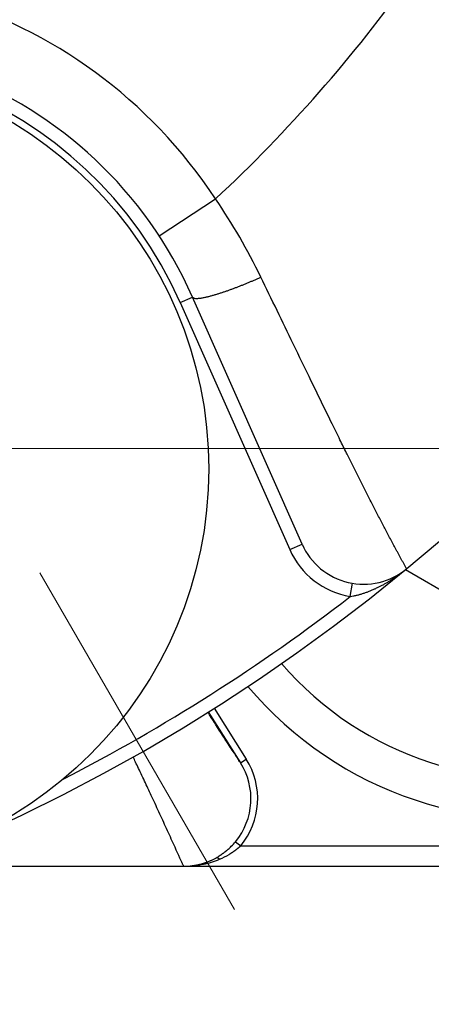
# Model space of a CAD drawing. Header units: millimetres. Extents: x 0 to 1071, y 0 to 742.
# Tile 25 of 130: x 461.06 to 464.11, y 284.54 to 291.85. Entities that reach past the tile are written whole.
import ezdxf

# ---------------------------------------------------------------- set-up
doc = ezdxf.new("R2010")
doc.units = ezdxf.units.MM
doc.header["$LTSCALE"] = 0.454724
doc.linetypes.add('CENTER', pattern=[50.8, 31.75, -6.35, 6.35, -6.35])
doc.layers.add('NoLayerName_001', color=7, linetype='Continuous')

# ---------------------------------------------------------------- blocks, each defined once
blk = doc.blocks.new('DIM_0005')
at = {"color": 3, "linetype": 'Continuous', "lineweight": 13}
blk.add_arc((53.0803, 45.9689), 53.0803, 300, 210, dxfattribs=at)

msp = doc.modelspace()

# ---------------------------------------------------------------- linework, layer by layer
at = {"layer": 'NoLayerName_001', "color": 4, "linetype": 'CENTER', "lineweight": 13}
for p, q in [((452.54676, 302.744427), (486.643109, 243.687818)), ((459.860629, 288.663114), (469.860629, 288.663114))]:
    msp.add_line(p, q, dxfattribs=at)
at = {"layer": 'NoLayerName_001', "color": 60, "linetype": 'Continuous', "lineweight": 25}
for p, q in [((462.093935, 290.242019), (462.51184, 290.516528)), ((462.249973, 289.747468), (462.34141, 289.787955)), ((463.153615, 287.95365), (462.34141, 289.787955)), ((462.249973, 289.747468), (463.062177, 287.913163)), ((463.062177, 287.913163), (463.153615, 287.95365)), ((463.511128, 287.564423), (463.52774, 287.663034)), ((462.458249, 286.708329), (462.69693, 286.330948)), ((462.500556, 286.734976), (462.739187, 286.357674)), ((462.69693, 286.330948), (462.739187, 286.357674)), ((462.659791, 285.744468), (462.698283, 285.712609)), ((462.698283, 285.712609), (464.860629, 285.712609)), ((460.195126, 285.562609), (464.860629, 285.562609)), ((460.207286, 285.562609), (466.961134, 285.562609))]:
    msp.add_line(p, q, dxfattribs=at)
at = {"layer": 'NoLayerName_001', "color": 4, "linetype": 'Continuous', "lineweight": 25}
msp.add_line((464.860629, 287.219738), (463.919883, 287.762878), dxfattribs=at)
at = {"layer": 'NoLayerName_001', "color": 60, "linetype": 'Continuous', "lineweight": 25}
msp.add_circle((459.461134, 288.512609), 3, dxfattribs=at)
for centre, radius, start, end in [((455.011134, 298.562609), 14, 270, 90), ((459.461134, 288.512609), 3.64999, 33.2997428, 194.4664487), ((455.011134, 298.562609), 11, 312.9909126, 324.4982352), ((459.461134, 288.512609), 3.15, 23.8830953, 203.8830953), ((459.461134, 288.512609), 3.049999, 23.8830953, 203.8830953), ((458.808611, 287.983851), 4.486464, 25.7898618, 34.3686349), ((463.610792, 288.156108), 0.5, 203.8858141, 309.5686675), ((463.610801, 288.156086), 0.599998, 203.8830953, 260.4375792), ((455.011134, 298.562609), 13.9, 297.2807508, 307.698795), ((462.274202, 286.063311), 0.55032, 320.4102213, 32.3362506), ((462.274271, 286.063268), 0.500271, 320.4113488, 32.3470562), ((462.261374, 286.072722), 0.516177, 311.8836167, 315.3999466), ((462.252334, 286.081591), 0.528842, 315.4034987, 320.3961797), ((462.276174, 286.059363), 0.496754, 270.0103126, 299.1125956), ((462.275174, 286.063091), 0.500498, 291.759527, 299.0049418), ((462.29476, 286.208088), 0.643166, 286.8698854, 292.6175549), ((462.290163, 286.034574), 0.468282, 299.0926885, 300.9073802), ((462.324543, 286.136951), 0.566046, 292.6038826, 300.5551592), ((462.275377, 286.062265), 0.499656, 269.995094, 291.7730296), ((462.277014, 286.277521), 0.714912, 269.9398664, 281.7791251), ((462.284055, 286.243057), 0.679736, 281.7911734, 286.8780017)]:
    msp.add_arc(centre, radius, start, end, dxfattribs=at)
at = {"layer": 'NoLayerName_001', "color": 4, "linetype": 'Continuous', "lineweight": 25}
for radius, start, end in [(2.75, 219.9440567, 49.7658238), (2.45, 220.6519329, 49.0579477)]:
    msp.add_arc((464.860629, 288.663114), radius, start, end, dxfattribs=at)
at = {"layer": 'NoLayerName_001', "color": 60, "linetype": 'Continuous', "lineweight": 25}
for points, knots in [([(462.782691, 289.907057), (462.786344, 289.908622), (462.793654, 289.911743), (462.804596, 289.91648), (462.815524, 289.921248), (462.826434, 289.926056), (462.83733, 289.930896), (462.844578, 289.934158), (462.848204, 289.935785)], [0, 0, 0, 0, 0.0119231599, 0.0238461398, 0.035768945, 0.0476915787, 0.0596140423, 0.0715363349, 0.0715363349, 0.0715363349, 0.0715363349]), ([(463.929254, 287.770725), (463.922126, 287.783544), (463.911403, 287.802756), (463.897227, 287.82844), (463.886633, 287.847724), (463.876085, 287.867033), (463.865575, 287.886362), (463.855104, 287.905713), (463.841194, 287.931542), (463.823897, 287.963876), (463.803263, 288.002743), (463.782738, 288.041667), (463.762316, 288.080646), (463.74199, 288.119675), (463.721754, 288.15875), (463.701599, 288.197867), (463.678171, 288.243548), (463.651507, 288.295811), (463.621649, 288.354679), (463.591917, 288.41361), (463.559009, 288.479152), (463.522953, 288.551321), (463.480508, 288.636694), (463.431725, 288.735297), (463.373424, 288.853739), (463.302443, 288.998636), (463.206029, 289.196407), (463.052358, 289.513129), (462.928016, 289.770716), (462.848204, 289.935784)], [0, 0, 0, 0, 0.04400325, 0.0660062, 0.08800864, 0.11001033, 0.13201244, 0.15401466, 0.17601677, 0.2200209, 0.26402513, 0.30802939, 0.35203368, 0.39603795, 0.4400422, 0.48404645, 0.52805071, 0.59405706, 0.6600634, 0.72606972, 0.79207604, 0.88008446, 0.96809286, 1.07810334, 1.21011591, 1.36413057, 1.56214953, 1.87017884, 2.42023109, 2.42023109, 2.42023109, 2.42023109]), ([(462.341408, 289.787954), (462.344514, 289.785544), (462.350231, 289.779184), (462.362879, 289.778267), (462.374782, 289.777949), (462.386704, 289.778734), (462.398584, 289.780013), (462.410406, 289.781772), (462.422135, 289.783902), (462.433799, 289.786324), (462.445419, 289.788943), (462.45701, 289.791716), (462.468569, 289.794635), (462.480099, 289.797686), (462.4916, 289.800855), (462.503071, 289.804129), (462.514515, 289.807495), (462.52593, 289.810948), (462.537319, 289.814486), (462.548682, 289.818104), (462.56002, 289.821799), (462.571333, 289.825568), (462.582623, 289.829406), (462.593891, 289.833311), (462.605137, 289.837279), (462.616362, 289.841305), (462.627568, 289.845388), (462.638754, 289.849522), (462.649923, 289.853705), (462.661075, 289.857933), (462.672211, 289.862202), (462.683331, 289.866511), (462.694435, 289.87086), (462.705523, 289.875248), (462.716596, 289.879675), (462.727652, 289.884142), (462.738693, 289.888647), (462.749717, 289.89319), (462.760725, 289.897773), (462.771719, 289.90239), (462.779032, 289.905504), (462.782691, 289.907057)], [0, 0, 0, 0, 0.011792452, 0.024303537, 0.036037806, 0.04799144, 0.059977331, 0.07191548, 0.083830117, 0.095737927, 0.107648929, 0.119566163, 0.13148892, 0.143415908, 0.155345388, 0.167275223, 0.179203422, 0.191129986, 0.203055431, 0.214980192, 0.226904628, 0.238829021, 0.250753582, 0.262678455, 0.274603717, 0.286529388, 0.298455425, 0.310381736, 0.322308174, 0.334234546, 0.346160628, 0.358086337, 0.370011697, 0.381936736, 0.393861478, 0.405785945, 0.417710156, 0.42963413, 0.441557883, 0.453481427, 0.465404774, 0.465404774, 0.465404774, 0.465404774]), ([(463.511128, 287.564423), (463.518833, 287.565838), (463.534287, 287.568453), (463.557226, 287.573675), (463.580003, 287.579617), (463.602582, 287.586378), (463.624957, 287.593874), (463.647115, 287.60207), (463.669044, 287.610919), (463.690732, 287.620376), (463.712166, 287.630398), (463.733335, 287.640938), (463.754235, 287.651956), (463.774855, 287.663435), (463.795192, 287.675365), (463.815242, 287.687735), (463.835002, 287.700533), (463.854469, 287.713752), (463.873644, 287.727375), (463.89251, 287.741408), (463.911112, 287.755782), (463.923218, 287.765731), (463.929308, 287.770659)], [0, 0, 0, 0, 0.023499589, 0.047011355, 0.070545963, 0.094109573, 0.117704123, 0.141327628, 0.164974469, 0.18863568, 0.212299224, 0.23595025, 0.259574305, 0.283171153, 0.306745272, 0.330300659, 0.353840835, 0.377368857, 0.400887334, 0.424398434, 0.447903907, 0.471405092, 0.471405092, 0.471405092, 0.471405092]), ([(462.69693, 286.330948), (462.694787, 286.333978), (462.686132, 286.346042), (462.67617, 286.361708), (462.665926, 286.37718), (462.653755, 286.395828), (462.633567, 286.42697), (462.601296, 286.476816), (462.545052, 286.564195), (462.494963, 286.642295), (462.458945, 286.698556), (462.454942, 286.704807)], [0, 0, 0, 0, 0.011132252, 0.044537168, 0.055669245, 0.066802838, 0.111340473, 0.167008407, 0.244945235, 0.423086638, 0.445354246, 0.445354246, 0.445354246, 0.445354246]), ([(462.275353, 285.562617), (462.274058, 285.565133), (462.271371, 285.570127), (462.267902, 285.577896), (462.263146, 285.588196), (462.235152, 285.650244), (462.199108, 285.730435), (462.155664, 285.825959), (462.127384, 285.887874), (462.098987, 285.949736), (462.070473, 286.011544), (462.043031, 286.070723), (462.016677, 286.127279), (461.991421, 286.181219), (461.966063, 286.235111), (461.941809, 286.286388), (461.919902, 286.3325), (461.906448, 286.360648), (461.900339, 286.373445)], [0, 0, 0, 0, 0.008488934, 0.017005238, 0.025511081, 0.042529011, 0.221207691, 0.289275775, 0.357343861, 0.425411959, 0.493480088, 0.561548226, 0.621107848, 0.68066748, 0.740227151, 0.799786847, 0.850837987, 0.893380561, 0.893380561, 0.893380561, 0.893380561]), ([(462.605984, 285.688427), (462.604817, 285.68739), (462.602489, 285.685308), (462.598955, 285.682232), (462.595396, 285.679185), (462.591807, 285.676172), (462.588191, 285.673192), (462.584545, 285.670246), (462.580871, 285.667333), (462.577169, 285.664455), (462.57344, 285.661612), (462.569683, 285.658804), (462.565899, 285.656033), (462.562089, 285.653297), (462.558253, 285.650598), (462.554391, 285.647937), (462.550503, 285.645314), (462.546591, 285.642729), (462.542655, 285.640182), (462.538693, 285.637677), (462.534711, 285.635206), (462.532033, 285.633598), (462.530696, 285.632789)], [0, 0, 0, 0, 0.0046846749, 0.0093693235, 0.0140542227, 0.0187396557, 0.0234259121, 0.02811323, 0.032801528, 0.0374906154, 0.0421803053, 0.0468704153, 0.0515607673, 0.0562511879, 0.0609415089, 0.0656315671, 0.0703212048, 0.0750102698, 0.0796986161, 0.0843861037, 0.0890725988, 0.0937579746, 0.0937579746, 0.0937579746, 0.0937579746]), ([(462.698283, 285.712609), (462.696958, 285.711421), (462.694318, 285.709036), (462.690301, 285.705519), (462.686253, 285.70204), (462.682166, 285.698605), (462.678043, 285.695211), (462.673884, 285.69186), (462.66969, 285.688552), (462.665461, 285.685286), (462.661199, 285.682063), (462.656904, 285.678883), (462.652577, 285.675747), (462.648218, 285.672653), (462.643829, 285.669604), (462.63941, 285.666599), (462.634961, 285.663637), (462.630484, 285.66072), (462.62598, 285.657847), (462.621448, 285.65502), (462.616893, 285.652233), (462.61383, 285.650419), (462.612302, 285.649506)], [0, 0, 0, 0, 0.005337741, 0.010675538, 0.016013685, 0.021352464, 0.026692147, 0.032032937, 0.037374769, 0.042717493, 0.048060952, 0.053404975, 0.058749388, 0.064094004, 0.069438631, 0.074783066, 0.080127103, 0.085470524, 0.090813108, 0.096154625, 0.101494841, 0.106833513, 0.106833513, 0.106833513, 0.106833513]), ([(462.517858, 285.625365), (462.518194, 285.625515), (462.518849, 285.625853), (462.519927, 285.626133), (462.521033, 285.626289), (462.522169, 285.62631), (462.523321, 285.626219), (462.524478, 285.626026), (462.525628, 285.625747), (462.526762, 285.625393), (462.527866, 285.62498), (462.528933, 285.624518), (462.52996, 285.624015), (462.530948, 285.623476), (462.531902, 285.622904), (462.532829, 285.622301), (462.533733, 285.621672), (462.53462, 285.621019), (462.535495, 285.620346), (462.53636, 285.619656), (462.537216, 285.618947), (462.538061, 285.618222), (462.538896, 285.617482), (462.539718, 285.616727), (462.540528, 285.615959), (462.541326, 285.61518), (462.541846, 285.614649), (462.542107, 285.614385)], [0, 0, 0, 0, 0.0011035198, 0.0022048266, 0.0033182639, 0.0044514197, 0.005606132, 0.0067796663, 0.0079657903, 0.0091556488, 0.0103384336, 0.0115022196, 0.0126431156, 0.0137664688, 0.014877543, 0.0159810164, 0.0170810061, 0.0181811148, 0.0192844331, 0.0203920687, 0.0215032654, 0.0226171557, 0.0237328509, 0.024849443, 0.0259660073, 0.027081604, 0.0281952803, 0.0281952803, 0.0281952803, 0.0281952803])]:
    msp.add_open_spline(points, degree=3, knots=knots, dxfattribs=at)

# ---------------------------------------------------------------- block references
at = {"layer": 'NoLayerName_001', "color": 3, "linetype": 'Continuous', "lineweight": 13}
msp.add_blockref('DIM_0005', (401.880798, 252.593689), dxfattribs=at)

doc.saveas('drawing.dxf')
